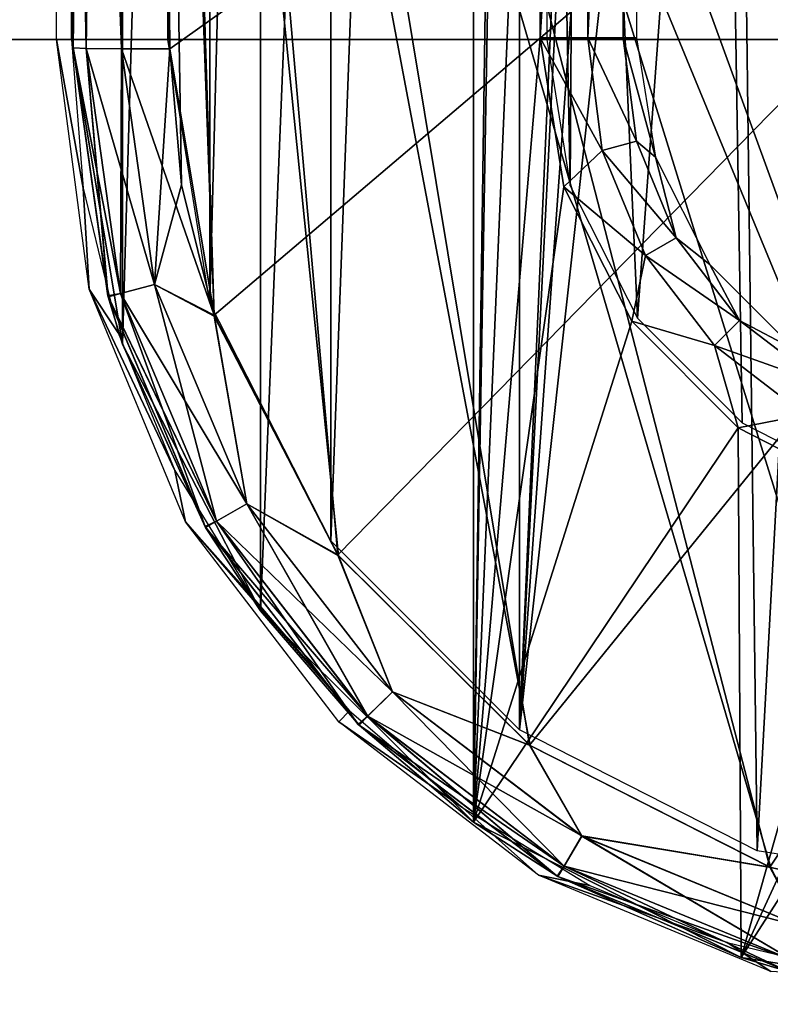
# Model space of a CAD drawing. Header units: millimetres. Extents: x -75 to 75, y -5 to 37.
# Tile 67 of 256: x -30.19 to -26.3, y -5 to 0.1. Entities that reach past the tile are written whole.
import ezdxf

# ---------------------------------------------------------------- set-up
doc = ezdxf.new("R2010")
doc.units = ezdxf.units.MM
doc.header["$LTSCALE"] = 101.851852
for name, color, linetype in [('1', 7, 'CONTINUOUS'), ('398', 7, 'CONTINUOUS'), ('404', 7, 'CONTINUOUS'), ('405', 7, 'CONTINUOUS'), ('413', 7, 'CONTINUOUS'), ('550', 7, 'CONTINUOUS'), ('558', 7, 'CONTINUOUS'), ('580', 7, 'CONTINUOUS'), ('6', 7, 'CONTINUOUS'), ('617', 7, 'CONTINUOUS'), ('618', 7, 'CONTINUOUS'), ('649', 7, 'CONTINUOUS'), ('663', 7, 'CONTINUOUS'), ('675', 7, 'CONTINUOUS'), ('723', 7, 'CONTINUOUS'), ('724', 7, 'CONTINUOUS'), ('740', 7, 'CONTINUOUS'), ('741', 7, 'CONTINUOUS'), ('763', 7, 'CONTINUOUS'), ('771', 7, 'CONTINUOUS'), ('772', 7, 'CONTINUOUS'), ('8', 7, 'CONTINUOUS')]:
    doc.layers.add(name, color=color, linetype=linetype)

msp = doc.modelspace()

# ---------------------------------------------------------------- linework, layer by layer
at = {"layer": '1', "color": 251, "linetype": 'Continuous', "true_color": 0x565d62}
for points in [[(-62.0774, 0, -104.1145), (65.4589, 0, -102.9313), (-65.4589, 0, -102.9313), (-62.0774, 0, -104.1145)], [(-65.4589, 0, 102.9313), (62.0774, 0, 104.1145), (-62.0774, 0, 104.1145), (-65.4589, 0, 102.9313)], [(65.4589, 0, 102.9313), (62.0774, 0, 104.1145), (-65.4589, 0, 102.9313), (65.4589, 0, 102.9313)], [(-58.5, 0, 102.2936), (65.4589, 0, 102.9313), (-65.4589, 0, 102.9313), (-58.5, 0, 102.2936)], [(58.5, 0, -102.2936), (-58.5, 0, -102.2936), (-65.4589, 0, -102.9313), (58.5, 0, -102.2936)], [(65.4589, 0, -102.9313), (58.5, 0, -102.2936), (-65.4589, 0, -102.9313), (65.4589, 0, -102.9313)], [(62.0774, 0, -104.1145), (65.4589, 0, -102.9313), (-62.0774, 0, -104.1145), (62.0774, 0, -104.1145)], [(-58.517, 0, -104.5156), (62.0774, 0, -104.1145), (-62.0774, 0, -104.1145), (-58.517, 0, -104.5156)], [(62.0774, 0, 104.1145), (58.517, 0, 104.5156), (-62.0774, 0, 104.1145), (62.0774, 0, 104.1145)], [(-62.0774, 0, 104.1145), (-0.5, 0, 104.5156), (-15.8255, 0, 104.5156), (-62.0774, 0, 104.1145)], [(58.517, 0, 104.5156), (-0.5, 0, 104.5156), (-62.0774, 0, 104.1145), (58.517, 0, 104.5156)], [(-58.517, 0, 104.5156), (-62.0774, 0, 104.1145), (-15.8255, 0, 104.5156), (-58.517, 0, 104.5156)], [(58.517, 0, -104.5156), (62.0774, 0, -104.1145), (-58.517, 0, -104.5156), (58.517, 0, -104.5156)], [(-58.5, 0, 102.2936), (58.5, 0, 102.2936), (65.4589, 0, 102.9313), (-58.5, 0, 102.2936)]]:
    msp.add_3dface(points, dxfattribs=at)
at = {"layer": '398', "color": 251, "linetype": 'Continuous', "true_color": 0x464b4f}
for points in [[(-27.5988, 23.577, 160.5), (-26.3661, 24.205, 160.5), (-27.5988, -3.577, 160.5), (-27.5988, 23.577, 160.5)], [(-26.3661, 24.205, 160.5), (-26.9125, 10, 160.5), (-27.5988, -3.577, 160.5), (-26.3661, 24.205, 160.5)], [(-28.577, 22.5988, 160.5), (-27.5988, 23.577, 160.5), (-28.577, -2.5988, 160.5), (-28.577, 22.5988, 160.5)], [(-28.577, -2.5988, 160.5), (-27.5988, 23.577, 160.5), (-27.5988, -3.577, 160.5), (-28.577, -2.5988, 160.5)], [(-29.205, -1.3661, 160.5), (-28.577, 22.5988, 160.5), (-28.577, -2.5988, 160.5), (-29.205, -1.3661, 160.5)], [(-29.205, 21.3661, 160.5), (-28.577, 22.5988, 160.5), (-29.205, -1.3661, 160.5), (-29.205, 21.3661, 160.5)], [(-29.4214, 20, 160.5), (-29.205, 21.3661, 160.5), (-29.4214, 0, 160.5), (-29.4214, 20, 160.5)], [(-29.4214, 0, 160.5), (-29.205, 21.3661, 160.5), (-29.205, -1.3661, 160.5), (-29.4214, 0, 160.5)], [(-26.9125, 10, 160.5), (-26.8001, 7.5428, 160.5), (-27.5988, -3.577, 160.5), (-26.9125, 10, 160.5)], [(-26.8001, 7.5428, 160.5), (-26.499, 6.3563, 160.5), (-27.5988, -3.577, 160.5), (-26.8001, 7.5428, 160.5)], [(-27.5988, -3.577, 160.5), (-26.499, 6.3563, 160.5), (-26.3661, -4.205, 160.5), (-27.5988, -3.577, 160.5)], [(-26.499, 6.3563, 160.5), (-25.846, 5.3209, 160.5), (-26.3661, -4.205, 160.5), (-26.499, 6.3563, 160.5)], [(-26.3661, -4.205, 160.5), (-25.846, 5.3209, 160.5), (-25, -4.4214, 160.5), (-26.3661, -4.205, 160.5)]]:
    msp.add_3dface(points, dxfattribs=at)
at = {"layer": '404', "color": 251, "linetype": 'Continuous', "true_color": 0x464b4f}
for points in [[(-29.9213, 0, 160.9913), (-29.8607, -0.7699, 160.9913), (-30, 0, 165.5), (-29.9213, 0, 160.9913)], [(-30, 0, 165.5), (-29.8607, -0.7699, 160.9913), (-29.8296, -1.2941, 165.5), (-30, 0, 165.5)], [(-29.8607, -0.7699, 160.9913), (-29.6804, -1.5208, 160.9913), (-29.8296, -1.2941, 165.5), (-29.8607, -0.7699, 160.9913)], [(-29.6804, -1.5208, 160.9913), (-29.3849, -2.2342, 160.9913), (-29.8296, -1.2941, 165.5), (-29.6804, -1.5208, 160.9913)], [(-29.8296, -1.2941, 165.5), (-29.3849, -2.2342, 160.9913), (-29.3301, -2.5, 165.5), (-29.8296, -1.2941, 165.5)], [(-29.3849, -2.2342, 160.9913), (-28.9814, -2.8927, 160.9913), (-29.3301, -2.5, 165.5), (-29.3849, -2.2342, 160.9913)], [(-28.9814, -2.8927, 160.9913), (-28.4799, -3.4799, 160.9913), (-29.3301, -2.5, 165.5), (-28.9814, -2.8927, 160.9913)], [(-29.3301, -2.5, 165.5), (-28.4799, -3.4799, 160.9913), (-28.5355, -3.5355, 165.5), (-29.3301, -2.5, 165.5)], [(-28.4799, -3.4799, 160.9913), (-27.8927, -3.9814, 160.9913), (-28.5355, -3.5355, 165.5), (-28.4799, -3.4799, 160.9913)], [(-28.5355, -3.5355, 165.5), (-27.8927, -3.9814, 160.9913), (-27.5, -4.3301, 165.5), (-28.5355, -3.5355, 165.5)], [(-27.8927, -3.9814, 160.9913), (-27.2342, -4.3849, 160.9913), (-27.5, -4.3301, 165.5), (-27.8927, -3.9814, 160.9913)], [(-27.2342, -4.3849, 160.9913), (-26.5208, -4.6804, 160.9913), (-27.5, -4.3301, 165.5), (-27.2342, -4.3849, 160.9913)], [(-27.5, -4.3301, 165.5), (-26.5208, -4.6804, 160.9913), (-26.2941, -4.8296, 165.5), (-27.5, -4.3301, 165.5)], [(-26.5208, -4.6804, 160.9913), (-25.7699, -4.8607, 160.9913), (-26.2941, -4.8296, 165.5), (-26.5208, -4.6804, 160.9913)]]:
    msp.add_3dface(points, dxfattribs=at)
at = {"layer": '405', "color": 251, "linetype": 'Continuous', "true_color": 0x464b4f}
for points in [[(-29.9213, 0, 160.9913), (-30, 0, 165.5), (-30, 20, 165.5), (-29.9213, 0, 160.9913)], [(-29.9213, 20, 160.9913), (-29.9213, 0, 160.9913), (-30, 20, 165.5), (-29.9213, 20, 160.9913)]]:
    msp.add_3dface(points, dxfattribs=at)
at = {"layer": '413', "color": 251, "linetype": 'Continuous', "true_color": 0x464b4f}
for points in [[(-27.456, 5.5418, 162.5), (-27.3358, -0.7588, 162.5), (-27.2959, 5.5418, 162.5), (-27.456, 5.5418, 162.5)], [(-27.456, 0, 162.5), (-27.3358, -0.7588, 162.5), (-27.456, 5.5418, 162.5), (-27.456, 0, 162.5)], [(-27.3358, -0.7588, 162.5), (-26.987, -1.4436, 162.5), (-27.2959, 5.5418, 162.5), (-27.3358, -0.7588, 162.5)], [(-27.2959, 5.5418, 162.5), (-26.987, -1.4436, 162.5), (-26.5507, 4.5013, 162.5), (-27.2959, 5.5418, 162.5)], [(-26.987, -1.4436, 162.5), (-26.4436, -1.987, 162.5), (-26.5507, 4.5013, 162.5), (-26.987, -1.4436, 162.5)], [(-26.4436, -1.987, 162.5), (-25.7588, -2.3358, 162.5), (-26.5507, 4.5013, 162.5), (-26.4436, -1.987, 162.5)], [(-26.5507, 4.5013, 162.5), (-25.7588, -2.3358, 162.5), (-25.5649, 3.6847, 162.5), (-26.5507, 4.5013, 162.5)]]:
    msp.add_3dface(points, dxfattribs=at)
at = {"layer": '550', "color": 251, "linetype": 'Continuous', "true_color": 0x565d62}
for points in [[(-28.9422, 22.9601, 160), (-27.8373, 24.0553, 160), (-28.9422, -2.9601, 160), (-28.9422, 22.9601, 160)], [(-28.9422, -2.9601, 160), (-27.8373, 24.0553, 160), (-27.8373, -4.0553, 160), (-28.9422, -2.9601, 160)], [(-27.8373, 24.0553, 160), (-27.4913, 19.9917, 160), (-27.8373, -4.0553, 160), (-27.8373, 24.0553, 160)], [(-29.6569, -1.5783, 160), (-28.9422, 22.9601, 160), (-28.9422, -2.9601, 160), (-29.6569, -1.5783, 160)], [(-29.6569, 21.5783, 160), (-28.9422, 22.9601, 160), (-29.6569, -1.5783, 160), (-29.6569, 21.5783, 160)], [(-29.9124, 20.0436, 160), (-29.6569, 21.5783, 160), (-29.9124, -0.0436, 160), (-29.9124, 20.0436, 160)], [(-29.9124, -0.0436, 160), (-29.6569, 21.5783, 160), (-29.6569, -1.5783, 160), (-29.9124, -0.0436, 160)], [(-30, 10, 160), (-29.9124, 20.0436, 160), (-29.9124, -0.0436, 160), (-30, 10, 160)], [(-27.4913, 19.9917, 160), (-27.4913, 16.0084, 160), (-27.8373, -4.0553, 160), (-27.4913, 19.9917, 160)], [(-27.4913, 16.0084, 160), (-27.4913, 3.9916, 160), (-27.8373, -4.0553, 160), (-27.4913, 16.0084, 160)], [(-27.4913, 3.9916, 160), (-27.4913, 0.0083, 160), (-27.8373, -4.0553, 160), (-27.4913, 3.9916, 160)], [(-27.4913, 0.0083, 160), (-27.3691, -0.764, 160), (-27.8373, -4.0553, 160), (-27.4913, 0.0083, 160)], [(-27.3691, -0.764, 160), (-27.015, -1.4597, 160), (-27.8373, -4.0553, 160), (-27.3691, -0.764, 160)], [(-27.015, -1.4597, 160), (-26.4635, -2.0122, 160), (-27.8373, -4.0553, 160), (-27.015, -1.4597, 160)], [(-27.8373, -4.0553, 160), (-26.4635, -2.0122, 160), (-26.4493, -4.758, 160), (-27.8373, -4.0553, 160)], [(-26.4635, -2.0122, 160), (-25.7684, -2.3677, 160), (-26.4493, -4.758, 160), (-26.4635, -2.0122, 160)], [(-25.7684, -2.3677, 160), (-25.387, -2.4599, 160), (-26.4493, -4.758, 160), (-25.7684, -2.3677, 160)], [(-25.387, -2.4599, 160), (-24.9917, -2.4913, 160), (-26.4493, -4.758, 160), (-25.387, -2.4599, 160)], [(-26.4493, -4.758, 160), (-24.9917, -2.4913, 160), (-24.9125, -5, 160), (-26.4493, -4.758, 160)]]:
    msp.add_3dface(points, dxfattribs=at)
at = {"layer": '558', "color": 251, "linetype": 'Continuous', "true_color": 0x565d62}
for points in [[(-29.9698, 6.5393, 169.9396), (-30, 10, 160), (-29.9124, -0.0436, 169.8247), (-29.9698, 6.5393, 169.9396)], [(-30, 10, 160), (-29.9124, -0.0436, 160), (-29.9124, -0.0436, 169.8247), (-30, 10, 160)], [(-29.9827, 8.0131, 248.5347), (-29.9124, -0.0436, 250.3247), (-29.986, 8.3943, 248.4519), (-29.9827, 8.0131, 248.5347)], [(-29.9124, -0.0436, 250.3247), (-29.9827, 8.0131, 250.4653), (-29.986, 8.3943, 248.4519), (-29.9124, -0.0436, 250.3247)], [(-29.9124, -0.0436, 248.6753), (-29.9124, -0.0436, 250.3247), (-29.9827, 8.0131, 248.5347), (-29.9124, -0.0436, 248.6753)]]:
    msp.add_3dface(points, dxfattribs=at)
at = {"layer": '580', "color": 251, "linetype": 'Continuous', "true_color": 0x565d62}
for points in [[(-29.9124, -0.0436, 169.8247), (-29.6569, -1.5783, 160), (-29.7312, -1.3344, 169.8044), (-29.9124, -0.0436, 169.8247)], [(-29.9124, -0.0436, 160), (-29.6569, -1.5783, 160), (-29.9124, -0.0436, 169.8247), (-29.9124, -0.0436, 160)], [(-29.7312, -1.3344, 169.8044), (-29.6569, -1.5783, 160), (-29.226, -2.5287, 169.7856), (-29.7312, -1.3344, 169.8044)], [(-29.6569, -1.5783, 160), (-28.9422, -2.9601, 160), (-29.226, -2.5287, 169.7856), (-29.6569, -1.5783, 160)], [(-29.226, -2.5287, 169.7856), (-28.9422, -2.9601, 160), (-28.4306, -3.5529, 169.7696), (-29.226, -2.5287, 169.7856)], [(-28.9422, -2.9601, 160), (-27.8373, -4.0553, 160), (-28.4306, -3.5529, 169.7696), (-28.9422, -2.9601, 160)], [(-28.4306, -3.5529, 169.7696), (-27.8373, -4.0553, 160), (-27.3986, -4.3381, 169.7572), (-28.4306, -3.5529, 169.7696)], [(-27.8373, -4.0553, 160), (-26.4493, -4.758, 160), (-27.3986, -4.3381, 169.7572), (-27.8373, -4.0553, 160)], [(-27.3986, -4.3381, 169.7572), (-26.4493, -4.758, 160), (-26.1995, -4.8315, 169.7495), (-27.3986, -4.3381, 169.7572)], [(-26.4493, -4.758, 160), (-24.9125, -5, 160), (-26.1995, -4.8315, 169.7495), (-26.4493, -4.758, 160)]]:
    msp.add_3dface(points, dxfattribs=at)
at = {"layer": '6', "color": 251, "linetype": 'Continuous', "true_color": 0x565d62}
for points in [[(-59.0014, 37, 105), (-58.517, 0, 104.5156), (-16.1484, 37, 105), (-59.0014, 37, 105)], [(-58.517, 0, 104.5156), (-15.8255, 0, 104.5156), (-16.1484, 37, 105), (-58.517, 0, 104.5156)]]:
    msp.add_3dface(points, dxfattribs=at)
at = {"layer": '617', "color": 251, "linetype": 'Continuous', "true_color": 0x565d62}
for points in [[(-27.3691, -0.764, 160), (-27.4913, 0.0083, 160), (-27.1688, -0.5751, 160.0646), (-27.3691, -0.764, 160)], [(-27.1688, -0.5751, 160.0646), (-27.4913, 0.0083, 160), (-27.2439, 0.0083, 160.0655), (-27.1688, -0.5751, 160.0646)], [(-26.9916, -0.5276, 160.2435), (-27.2439, 0.0083, 160.0655), (-27.0611, 0.0083, 160.2452), (-26.9916, -0.5276, 160.2435)], [(-27.1688, -0.5751, 160.0646), (-27.2439, 0.0083, 160.0655), (-26.9916, -0.5276, 160.2435), (-27.1688, -0.5751, 160.0646)], [(-26.9916, -0.5276, 160.2435), (-27.0611, 0.0083, 160.2452), (-26.8937, -0.6095, 160.489), (-26.9916, -0.5276, 160.2435)], [(-26.8937, -0.6095, 160.489), (-27.0611, 0.0083, 160.2452), (-26.9914, 0.0083, 160.4913), (-26.8937, -0.6095, 160.489)], [(-26.7853, -1.0273, 160.2425), (-27.1688, -0.5751, 160.0646), (-26.9916, -0.5276, 160.2435), (-26.7853, -1.0273, 160.2425)], [(-26.7853, -1.0273, 160.2425), (-26.9916, -0.5276, 160.2435), (-26.8937, -0.6095, 160.489), (-26.7853, -1.0273, 160.2425)], [(-26.9446, -1.1192, 160.064), (-27.3691, -0.764, 160), (-27.1688, -0.5751, 160.0646), (-26.9446, -1.1192, 160.064)], [(-26.9446, -1.1192, 160.064), (-27.1688, -0.5751, 160.0646), (-26.7853, -1.0273, 160.2425), (-26.9446, -1.1192, 160.064)], [(-26.6104, -1.1661, 160.4878), (-26.7853, -1.0273, 160.2425), (-26.8937, -0.6095, 160.489), (-26.6104, -1.1661, 160.4878)], [(-27.015, -1.4597, 160), (-27.3691, -0.764, 160), (-26.9446, -1.1192, 160.064), (-27.015, -1.4597, 160)], [(-26.4564, -1.4564, 160.2421), (-26.9446, -1.1192, 160.064), (-26.7853, -1.0273, 160.2425), (-26.4564, -1.4564, 160.2421)], [(-26.4564, -1.4564, 160.2421), (-26.7853, -1.0273, 160.2425), (-26.6104, -1.1661, 160.4878), (-26.4564, -1.4564, 160.2421)], [(-26.5865, -1.5865, 160.0638), (-27.015, -1.4597, 160), (-26.9446, -1.1192, 160.064), (-26.5865, -1.5865, 160.0638)], [(-26.5865, -1.5865, 160.0638), (-26.9446, -1.1192, 160.064), (-26.4564, -1.4564, 160.2421), (-26.5865, -1.5865, 160.0638)], [(-26.1692, -1.6082, 160.4878), (-26.4564, -1.4564, 160.2421), (-26.6104, -1.1661, 160.4878), (-26.1692, -1.6082, 160.4878)], [(-26.4635, -2.0122, 160), (-27.015, -1.4597, 160), (-26.5865, -1.5865, 160.0638), (-26.4635, -2.0122, 160)], [(-26.0273, -1.7853, 160.2425), (-26.5865, -1.5865, 160.0638), (-26.4564, -1.4564, 160.2421), (-26.0273, -1.7853, 160.2425)], [(-26.0273, -1.7853, 160.2425), (-26.4564, -1.4564, 160.2421), (-26.1692, -1.6082, 160.4878), (-26.0273, -1.7853, 160.2425)], [(-26.1192, -1.9446, 160.064), (-26.4635, -2.0122, 160), (-26.5865, -1.5865, 160.0638), (-26.1192, -1.9446, 160.064)], [(-26.1192, -1.9446, 160.064), (-26.5865, -1.5865, 160.0638), (-26.0273, -1.7853, 160.2425), (-26.1192, -1.9446, 160.064)], [(-25.7684, -2.3677, 160), (-26.4635, -2.0122, 160), (-26.1192, -1.9446, 160.064), (-25.7684, -2.3677, 160)]]:
    msp.add_3dface(points, dxfattribs=at)
at = {"layer": '618', "color": 251, "linetype": 'Continuous', "true_color": 0x565d62}
for points in [[(-27.4913, 0.0083, 160), (-27.4913, 3.9916, 160), (-27.2439, 3.9916, 160.0655), (-27.4913, 0.0083, 160)], [(-27.2439, 0.0083, 160.0655), (-27.4913, 0.0083, 160), (-27.2439, 3.9916, 160.0655), (-27.2439, 0.0083, 160.0655)], [(-27.0613, 3.9916, 160.245), (-27.2439, 0.0083, 160.0655), (-27.2439, 3.9916, 160.0655), (-27.0613, 3.9916, 160.245)], [(-27.0611, 0.0083, 160.2452), (-27.2439, 0.0083, 160.0655), (-27.0613, 3.9916, 160.245), (-27.0611, 0.0083, 160.2452)], [(-26.9914, 3.9916, 160.4913), (-27.0611, 0.0083, 160.2452), (-27.0613, 3.9916, 160.245), (-26.9914, 3.9916, 160.4913)], [(-26.9914, 0.0083, 160.4913), (-27.0611, 0.0083, 160.2452), (-26.9914, 3.9916, 160.4913), (-26.9914, 0.0083, 160.4913)]]:
    msp.add_3dface(points, dxfattribs=at)
at = {"layer": '649', "color": 251, "linetype": 'Continuous', "true_color": 0x565d62}
for points in [[(-29.7326, -1.3293, 250.3045), (-29.9124, -0.0436, 250.3247), (-29.7326, -1.3292, 248.6955), (-29.7326, -1.3293, 250.3045)], [(-29.9124, -0.0436, 250.3247), (-29.9124, -0.0436, 248.6753), (-29.7326, -1.3292, 248.6955), (-29.9124, -0.0436, 250.3247)], [(-29.2286, -2.5241, 248.7143), (-29.7326, -1.3293, 250.3045), (-29.7326, -1.3292, 248.6955), (-29.2286, -2.5241, 248.7143)], [(-29.2286, -2.5242, 250.2857), (-29.7326, -1.3293, 250.3045), (-29.2286, -2.5241, 248.7143), (-29.2286, -2.5242, 250.2857)], [(-28.4344, -3.5492, 248.7304), (-29.2286, -2.5242, 250.2857), (-29.2286, -2.5241, 248.7143), (-28.4344, -3.5492, 248.7304)], [(-28.4342, -3.5494, 250.2696), (-29.2286, -2.5242, 250.2857), (-28.4344, -3.5492, 248.7304), (-28.4342, -3.5494, 250.2696)], [(-27.4032, -4.3355, 248.7427), (-28.4342, -3.5494, 250.2696), (-28.4344, -3.5492, 248.7304), (-27.4032, -4.3355, 248.7427)], [(-27.4029, -4.3357, 250.2573), (-28.4342, -3.5494, 250.2696), (-27.4032, -4.3355, 248.7427), (-27.4029, -4.3357, 250.2573)], [(-26.2046, -4.8302, 248.7505), (-27.4029, -4.3357, 250.2573), (-27.4032, -4.3355, 248.7427), (-26.2046, -4.8302, 248.7505)], [(-26.2042, -4.8303, 250.2495), (-27.4029, -4.3357, 250.2573), (-26.2046, -4.8302, 248.7505), (-26.2042, -4.8303, 250.2495)]]:
    msp.add_3dface(points, dxfattribs=at)
at = {"layer": '663', "color": 251, "linetype": 'Continuous', "true_color": 0x565d62}
for points in [[(-28.5373, -2.6754, 170.2788), (-27.5433, -3.6596, 170.2616), (-29.4698, 6.5349, 170.4395), (-28.5373, -2.6754, 170.2788)], [(-27.5433, -3.6596, 170.2616), (-26.2953, -4.291, 170.2505), (-29.4698, 6.5349, 170.4395), (-27.5433, -3.6596, 170.2616)], [(-29.4698, 6.5349, 170.4395), (-24.9125, -4.5087, 170.2467), (-20.7159, 6.5349, 170.4395), (-29.4698, 6.5349, 170.4395)], [(-26.2953, -4.291, 170.2505), (-24.9125, -4.5087, 170.2467), (-29.4698, 6.5349, 170.4395), (-26.2953, -4.291, 170.2505)], [(-29.181, -1.4335, 170.3004), (-28.5373, -2.6754, 170.2788), (-29.4698, 6.5349, 170.4395), (-29.181, -1.4335, 170.3004)], [(-29.3506, -0.7527, 170.3123), (-29.181, -1.4335, 170.3004), (-29.4698, 6.5349, 170.4395), (-29.3506, -0.7527, 170.3123)], [(-29.4124, -0.048, 170.3246), (-29.3506, -0.7527, 170.3123), (-29.4698, 6.5349, 170.4395), (-29.4124, -0.048, 170.3246)]]:
    msp.add_3dface(points, dxfattribs=at)
at = {"layer": '675', "color": 251, "linetype": 'Continuous', "true_color": 0x565d62}
for points in [[(-25.6172, -4.4532, 250.7477), (-24.9125, -4.5087, 250.7467), (-29.4827, 8.0087, 250.9652), (-25.6172, -4.4532, 250.7477)], [(-29.4827, 8.0087, 250.9652), (-24.9125, -4.5087, 250.7467), (-2.4565, 8.0087, 250.9652), (-29.4827, 8.0087, 250.9652)], [(-26.2995, -4.2897, 250.7506), (-25.6172, -4.4532, 250.7477), (-29.4827, 8.0087, 250.9652), (-26.2995, -4.2897, 250.7506)], [(-27.547, -3.657, 250.7616), (-26.2995, -4.2897, 250.7506), (-29.4827, 8.0087, 250.9652), (-27.547, -3.657, 250.7616)], [(-28.54, -2.6717, 250.7788), (-27.547, -3.657, 250.7616), (-29.4827, 8.0087, 250.9652), (-28.54, -2.6717, 250.7788)], [(-29.1825, -1.429, 250.8005), (-28.54, -2.6717, 250.7788), (-29.4827, 8.0087, 250.9652), (-29.1825, -1.429, 250.8005)], [(-29.4124, -0.048, 250.8246), (-29.1825, -1.429, 250.8005), (-29.4827, 8.0087, 250.9652), (-29.4124, -0.048, 250.8246)]]:
    msp.add_3dface(points, dxfattribs=at)
at = {"layer": '723', "color": 251, "linetype": 'Continuous', "true_color": 0x565d62}
for points in [[(-29.9698, 6.5393, 169.9396), (-29.9124, -0.0436, 169.8247), (-29.8453, -0.0474, 170.0746), (-29.9698, 6.5393, 169.9396)], [(-29.9028, 6.5355, 170.1895), (-29.9698, 6.5393, 169.9396), (-29.8453, -0.0474, 170.0746), (-29.9028, 6.5355, 170.1895)], [(-29.6621, -0.049, 170.2577), (-29.9028, 6.5355, 170.1895), (-29.8453, -0.0474, 170.0746), (-29.6621, -0.049, 170.2577)], [(-29.7196, 6.5339, 170.3726), (-29.9028, 6.5355, 170.1895), (-29.6621, -0.049, 170.2577), (-29.7196, 6.5339, 170.3726)], [(-29.4124, -0.048, 170.3246), (-29.4698, 6.5349, 170.4395), (-29.7196, 6.5339, 170.3726), (-29.4124, -0.048, 170.3246)], [(-29.4124, -0.048, 170.3246), (-29.7196, 6.5339, 170.3726), (-29.6621, -0.049, 170.2577), (-29.4124, -0.048, 170.3246)]]:
    msp.add_3dface(points, dxfattribs=at)
at = {"layer": '724', "color": 251, "linetype": 'Continuous', "true_color": 0x565d62}
for points in [[(-29.9124, -0.0436, 169.8247), (-29.7312, -1.3344, 169.8044), (-29.8453, -0.0474, 170.0746), (-29.9124, -0.0436, 169.8247)], [(-29.8453, -0.0474, 170.0746), (-29.7312, -1.3344, 169.8044), (-29.6681, -1.3156, 170.0525), (-29.8453, -0.0474, 170.0746)], [(-29.6621, -0.049, 170.2577), (-29.8453, -0.0474, 170.0746), (-29.6681, -1.3156, 170.0525), (-29.6621, -0.049, 170.2577)], [(-29.6621, -0.049, 170.2577), (-29.6681, -1.3156, 170.0525), (-29.4914, -1.2701, 170.2364), (-29.6621, -0.049, 170.2577)], [(-29.4124, -0.048, 170.3246), (-29.6621, -0.049, 170.2577), (-29.4914, -1.2701, 170.2364), (-29.4124, -0.048, 170.3246)], [(-29.3506, -0.7527, 170.3123), (-29.4124, -0.048, 170.3246), (-29.4914, -1.2701, 170.2364), (-29.3506, -0.7527, 170.3123)], [(-29.181, -1.4335, 170.3004), (-29.3506, -0.7527, 170.3123), (-29.4914, -1.2701, 170.2364), (-29.181, -1.4335, 170.3004)], [(-29.6681, -1.3156, 170.0525), (-29.1703, -2.4955, 170.0319), (-29.4914, -1.2701, 170.2364), (-29.6681, -1.3156, 170.0525)], [(-29.4914, -1.2701, 170.2364), (-29.1703, -2.4955, 170.0319), (-29.0121, -2.4062, 170.2166), (-29.4914, -1.2701, 170.2364)], [(-29.181, -1.4335, 170.3004), (-29.4914, -1.2701, 170.2364), (-29.0121, -2.4062, 170.2166), (-29.181, -1.4335, 170.3004)], [(-29.6681, -1.3156, 170.0525), (-29.7312, -1.3344, 169.8044), (-29.1703, -2.4955, 170.0319), (-29.6681, -1.3156, 170.0525)], [(-29.7312, -1.3344, 169.8044), (-29.226, -2.5287, 169.7856), (-29.1703, -2.4955, 170.0319), (-29.7312, -1.3344, 169.8044)], [(-28.5373, -2.6754, 170.2788), (-29.181, -1.4335, 170.3004), (-29.0121, -2.4062, 170.2166), (-28.5373, -2.6754, 170.2788)], [(-29.1703, -2.4955, 170.0319), (-28.3856, -3.5075, 170.0142), (-29.0121, -2.4062, 170.2166), (-29.1703, -2.4955, 170.0319)], [(-29.0121, -2.4062, 170.2166), (-28.3856, -3.5075, 170.0142), (-28.2566, -3.3806, 170.1996), (-29.0121, -2.4062, 170.2166)], [(-28.5373, -2.6754, 170.2788), (-29.0121, -2.4062, 170.2166), (-28.2566, -3.3806, 170.1996), (-28.5373, -2.6754, 170.2788)], [(-29.1703, -2.4955, 170.0319), (-29.226, -2.5287, 169.7856), (-28.3856, -3.5075, 170.0142), (-29.1703, -2.4955, 170.0319)], [(-29.226, -2.5287, 169.7856), (-28.4306, -3.5529, 169.7696), (-28.3856, -3.5075, 170.0142), (-29.226, -2.5287, 169.7856)], [(-27.5433, -3.6596, 170.2616), (-28.5373, -2.6754, 170.2788), (-28.2566, -3.3806, 170.1996), (-27.5433, -3.6596, 170.2616)], [(-28.3856, -3.5075, 170.0142), (-27.3668, -4.2835, 170.0007), (-28.2566, -3.3806, 170.1996), (-28.3856, -3.5075, 170.0142)], [(-28.2566, -3.3806, 170.1996), (-27.3668, -4.2835, 170.0007), (-27.2756, -4.1277, 170.1865), (-28.2566, -3.3806, 170.1996)], [(-27.5433, -3.6596, 170.2616), (-28.2566, -3.3806, 170.1996), (-27.2756, -4.1277, 170.1865), (-27.5433, -3.6596, 170.2616)], [(-28.3856, -3.5075, 170.0142), (-28.4306, -3.5529, 169.7696), (-27.3668, -4.2835, 170.0007), (-28.3856, -3.5075, 170.0142)], [(-28.4306, -3.5529, 169.7696), (-27.3986, -4.3381, 169.7572), (-27.3668, -4.2835, 170.0007), (-28.4306, -3.5529, 169.7696)], [(-26.2953, -4.291, 170.2505), (-27.5433, -3.6596, 170.2616), (-27.2756, -4.1277, 170.1865), (-26.2953, -4.291, 170.2505)], [(-27.3668, -4.2835, 170.0007), (-26.1825, -4.771, 169.9922), (-27.2756, -4.1277, 170.1865), (-27.3668, -4.2835, 170.0007)], [(-27.2756, -4.1277, 170.1865), (-26.1825, -4.771, 169.9922), (-26.1353, -4.5972, 170.1784), (-27.2756, -4.1277, 170.1865)], [(-26.2953, -4.291, 170.2505), (-27.2756, -4.1277, 170.1865), (-26.1353, -4.5972, 170.1784), (-26.2953, -4.291, 170.2505)], [(-27.3668, -4.2835, 170.0007), (-27.3986, -4.3381, 169.7572), (-26.1825, -4.771, 169.9922), (-27.3668, -4.2835, 170.0007)], [(-27.3986, -4.3381, 169.7572), (-26.1995, -4.8315, 169.7495), (-26.1825, -4.771, 169.9922), (-27.3986, -4.3381, 169.7572)]]:
    msp.add_3dface(points, dxfattribs=at)
at = {"layer": '740', "color": 251, "linetype": 'Continuous', "true_color": 0x565d62}
for points in [[(-29.9124, -0.0436, 250.3247), (-29.7326, -1.3293, 250.3045), (-29.8455, -0.0474, 250.5744), (-29.9124, -0.0436, 250.3247)], [(-29.6682, -1.3156, 250.5523), (-29.6623, -0.049, 250.7576), (-29.8455, -0.0474, 250.5744), (-29.6682, -1.3156, 250.5523)], [(-29.7326, -1.3293, 250.3045), (-29.6682, -1.3156, 250.5523), (-29.8455, -0.0474, 250.5744), (-29.7326, -1.3293, 250.3045)], [(-29.4916, -1.2702, 250.7363), (-29.6623, -0.049, 250.7576), (-29.6682, -1.3156, 250.5523), (-29.4916, -1.2702, 250.7363)], [(-29.4916, -1.2702, 250.7363), (-29.4124, -0.048, 250.8246), (-29.6623, -0.049, 250.7576), (-29.4916, -1.2702, 250.7363)], [(-29.1825, -1.429, 250.8005), (-29.4124, -0.048, 250.8246), (-29.4916, -1.2702, 250.7363), (-29.1825, -1.429, 250.8005)], [(-29.1704, -2.4955, 250.5317), (-29.4916, -1.2702, 250.7363), (-29.6682, -1.3156, 250.5523), (-29.1704, -2.4955, 250.5317)], [(-29.0123, -2.4063, 250.7165), (-29.1825, -1.429, 250.8005), (-29.4916, -1.2702, 250.7363), (-29.0123, -2.4063, 250.7165)], [(-29.0123, -2.4063, 250.7165), (-29.4916, -1.2702, 250.7363), (-29.1704, -2.4955, 250.5317), (-29.0123, -2.4063, 250.7165)], [(-29.7326, -1.3293, 250.3045), (-29.2286, -2.5242, 250.2857), (-29.6682, -1.3156, 250.5523), (-29.7326, -1.3293, 250.3045)], [(-29.2286, -2.5242, 250.2857), (-29.1704, -2.4955, 250.5317), (-29.6682, -1.3156, 250.5523), (-29.2286, -2.5242, 250.2857)], [(-28.54, -2.6717, 250.7788), (-29.1825, -1.429, 250.8005), (-29.0123, -2.4063, 250.7165), (-28.54, -2.6717, 250.7788)], [(-28.3857, -3.5076, 250.514), (-29.0123, -2.4063, 250.7165), (-29.1704, -2.4955, 250.5317), (-28.3857, -3.5076, 250.514)], [(-28.2567, -3.3808, 250.6995), (-28.54, -2.6717, 250.7788), (-29.0123, -2.4063, 250.7165), (-28.2567, -3.3808, 250.6995)], [(-28.2567, -3.3808, 250.6995), (-29.0123, -2.4063, 250.7165), (-28.3857, -3.5076, 250.514), (-28.2567, -3.3808, 250.6995)], [(-29.2286, -2.5242, 250.2857), (-28.4342, -3.5494, 250.2696), (-29.1704, -2.4955, 250.5317), (-29.2286, -2.5242, 250.2857)], [(-28.4342, -3.5494, 250.2696), (-28.3857, -3.5076, 250.514), (-29.1704, -2.4955, 250.5317), (-28.4342, -3.5494, 250.2696)], [(-27.547, -3.657, 250.7616), (-28.54, -2.6717, 250.7788), (-28.2567, -3.3808, 250.6995), (-27.547, -3.657, 250.7616)], [(-27.3668, -4.2836, 250.5005), (-28.2567, -3.3808, 250.6995), (-28.3857, -3.5076, 250.514), (-27.3668, -4.2836, 250.5005)], [(-27.2757, -4.1279, 250.6864), (-27.547, -3.657, 250.7616), (-28.2567, -3.3808, 250.6995), (-27.2757, -4.1279, 250.6864)], [(-27.2757, -4.1279, 250.6864), (-28.2567, -3.3808, 250.6995), (-27.3668, -4.2836, 250.5005), (-27.2757, -4.1279, 250.6864)], [(-28.4342, -3.5494, 250.2696), (-27.4029, -4.3357, 250.2573), (-28.3857, -3.5076, 250.514), (-28.4342, -3.5494, 250.2696)], [(-27.4029, -4.3357, 250.2573), (-27.3668, -4.2836, 250.5005), (-28.3857, -3.5076, 250.514), (-27.4029, -4.3357, 250.2573)], [(-26.2995, -4.2897, 250.7506), (-27.547, -3.657, 250.7616), (-27.2757, -4.1279, 250.6864), (-26.2995, -4.2897, 250.7506)], [(-26.1825, -4.7711, 250.4919), (-27.2757, -4.1279, 250.6864), (-27.3668, -4.2836, 250.5005), (-26.1825, -4.7711, 250.4919)], [(-26.1353, -4.5974, 250.6782), (-26.2995, -4.2897, 250.7506), (-27.2757, -4.1279, 250.6864), (-26.1353, -4.5974, 250.6782)], [(-26.1353, -4.5974, 250.6782), (-27.2757, -4.1279, 250.6864), (-26.1825, -4.7711, 250.4919), (-26.1353, -4.5974, 250.6782)], [(-27.4029, -4.3357, 250.2573), (-26.2042, -4.8303, 250.2495), (-27.3668, -4.2836, 250.5005), (-27.4029, -4.3357, 250.2573)], [(-26.2042, -4.8303, 250.2495), (-26.1825, -4.7711, 250.4919), (-27.3668, -4.2836, 250.5005), (-26.2042, -4.8303, 250.2495)], [(-25.6172, -4.4532, 250.7477), (-26.2995, -4.2897, 250.7506), (-26.1353, -4.5974, 250.6782), (-25.6172, -4.4532, 250.7477)]]:
    msp.add_3dface(points, dxfattribs=at)
at = {"layer": '741', "color": 251, "linetype": 'Continuous', "true_color": 0x565d62}
for points in [[(-29.9827, 8.0131, 250.4653), (-29.9124, -0.0436, 250.3247), (-29.8455, -0.0474, 250.5744), (-29.9827, 8.0131, 250.4653)], [(-29.9827, 8.0131, 250.4653), (-29.8455, -0.0474, 250.5744), (-29.9157, 8.0093, 250.7153), (-29.9827, 8.0131, 250.4653)], [(-29.8455, -0.0474, 250.5744), (-29.6623, -0.049, 250.7576), (-29.9157, 8.0093, 250.7153), (-29.8455, -0.0474, 250.5744)], [(-29.9157, 8.0093, 250.7153), (-29.6623, -0.049, 250.7576), (-29.7326, 8.0077, 250.8982), (-29.9157, 8.0093, 250.7153)], [(-29.4124, -0.048, 250.8246), (-29.4827, 8.0087, 250.9652), (-29.7326, 8.0077, 250.8982), (-29.4124, -0.048, 250.8246)], [(-29.6623, -0.049, 250.7576), (-29.4124, -0.048, 250.8246), (-29.7326, 8.0077, 250.8982), (-29.6623, -0.049, 250.7576)]]:
    msp.add_3dface(points, dxfattribs=at)
at = {"layer": '763', "color": 251, "linetype": 'Continuous', "true_color": 0x565d62}
for points in [[(-29.4124, -0.048, 248.1754), (-29.4827, 8.0087, 248.0348), (-18.0722, 8.0087, 248.0348), (-29.4124, -0.048, 248.1754)], [(-29.1825, -1.429, 248.1995), (-29.4124, -0.048, 248.1754), (-18.0722, 8.0087, 248.0348), (-29.1825, -1.429, 248.1995)], [(-28.5401, -2.6715, 248.2212), (-29.1825, -1.429, 248.1995), (-18.0722, 8.0087, 248.0348), (-28.5401, -2.6715, 248.2212)], [(-27.5472, -3.6568, 248.2384), (-28.5401, -2.6715, 248.2212), (-18.0722, 8.0087, 248.0348), (-27.5472, -3.6568, 248.2384)], [(-26.2999, -4.2895, 248.2494), (-27.5472, -3.6568, 248.2384), (-18.0722, 8.0087, 248.0348), (-26.2999, -4.2895, 248.2494)], [(-25.6176, -4.4531, 248.2523), (-26.2999, -4.2895, 248.2494), (-18.0722, 8.0087, 248.0348), (-25.6176, -4.4531, 248.2523)]]:
    msp.add_3dface(points, dxfattribs=at)
at = {"layer": '771', "color": 251, "linetype": 'Continuous', "true_color": 0x565d62}
for points in [[(-29.7326, -1.3292, 248.6955), (-29.9124, -0.0436, 248.6753), (-29.6681, -1.3156, 248.4475), (-29.7326, -1.3292, 248.6955)], [(-29.6681, -1.3156, 248.4475), (-29.9124, -0.0436, 248.6753), (-29.8453, -0.0474, 248.4254), (-29.6681, -1.3156, 248.4475)], [(-29.6681, -1.3156, 248.4475), (-29.8453, -0.0474, 248.4254), (-29.4914, -1.2701, 248.2636), (-29.6681, -1.3156, 248.4475)], [(-29.4914, -1.2701, 248.2636), (-29.8453, -0.0474, 248.4254), (-29.6621, -0.049, 248.2423), (-29.4914, -1.2701, 248.2636)], [(-29.4124, -0.048, 248.1754), (-29.1825, -1.429, 248.1995), (-29.6621, -0.049, 248.2423), (-29.4124, -0.048, 248.1754)], [(-29.1825, -1.429, 248.1995), (-29.4914, -1.2701, 248.2636), (-29.6621, -0.049, 248.2423), (-29.1825, -1.429, 248.1995)], [(-29.0121, -2.4062, 248.2834), (-29.6681, -1.3156, 248.4475), (-29.4914, -1.2701, 248.2636), (-29.0121, -2.4062, 248.2834)], [(-29.1825, -1.429, 248.1995), (-29.0121, -2.4062, 248.2834), (-29.4914, -1.2701, 248.2636), (-29.1825, -1.429, 248.1995)], [(-29.1703, -2.4955, 248.4681), (-29.7326, -1.3292, 248.6955), (-29.6681, -1.3156, 248.4475), (-29.1703, -2.4955, 248.4681)], [(-29.1703, -2.4955, 248.4681), (-29.6681, -1.3156, 248.4475), (-29.0121, -2.4062, 248.2834), (-29.1703, -2.4955, 248.4681)], [(-29.2286, -2.5241, 248.7143), (-29.7326, -1.3292, 248.6955), (-29.1703, -2.4955, 248.4681), (-29.2286, -2.5241, 248.7143)], [(-29.1825, -1.429, 248.1995), (-28.5401, -2.6715, 248.2212), (-29.0121, -2.4062, 248.2834), (-29.1825, -1.429, 248.1995)], [(-28.2566, -3.3806, 248.3004), (-29.1703, -2.4955, 248.4681), (-29.0121, -2.4062, 248.2834), (-28.2566, -3.3806, 248.3004)], [(-28.5401, -2.6715, 248.2212), (-28.2566, -3.3806, 248.3004), (-29.0121, -2.4062, 248.2834), (-28.5401, -2.6715, 248.2212)], [(-28.4344, -3.5492, 248.7304), (-29.2286, -2.5241, 248.7143), (-29.1703, -2.4955, 248.4681), (-28.4344, -3.5492, 248.7304)], [(-28.3856, -3.5075, 248.4858), (-29.1703, -2.4955, 248.4681), (-28.2566, -3.3806, 248.3004), (-28.3856, -3.5075, 248.4858)], [(-28.3856, -3.5075, 248.4858), (-28.4344, -3.5492, 248.7304), (-29.1703, -2.4955, 248.4681), (-28.3856, -3.5075, 248.4858)], [(-28.5401, -2.6715, 248.2212), (-27.5472, -3.6568, 248.2384), (-28.2566, -3.3806, 248.3004), (-28.5401, -2.6715, 248.2212)], [(-27.2756, -4.1277, 248.3135), (-28.3856, -3.5075, 248.4858), (-28.2566, -3.3806, 248.3004), (-27.2756, -4.1277, 248.3135)], [(-27.5472, -3.6568, 248.2384), (-27.2756, -4.1277, 248.3135), (-28.2566, -3.3806, 248.3004), (-27.5472, -3.6568, 248.2384)], [(-27.4032, -4.3355, 248.7427), (-28.4344, -3.5492, 248.7304), (-28.3856, -3.5075, 248.4858), (-27.4032, -4.3355, 248.7427)], [(-27.3668, -4.2835, 248.4993), (-27.4032, -4.3355, 248.7427), (-28.3856, -3.5075, 248.4858), (-27.3668, -4.2835, 248.4993)], [(-27.3668, -4.2835, 248.4993), (-28.3856, -3.5075, 248.4858), (-27.2756, -4.1277, 248.3135), (-27.3668, -4.2835, 248.4993)], [(-27.5472, -3.6568, 248.2384), (-26.2999, -4.2895, 248.2494), (-27.2756, -4.1277, 248.3135), (-27.5472, -3.6568, 248.2384)], [(-26.1353, -4.5972, 248.3216), (-27.3668, -4.2835, 248.4993), (-27.2756, -4.1277, 248.3135), (-26.1353, -4.5972, 248.3216)], [(-26.2999, -4.2895, 248.2494), (-26.1353, -4.5972, 248.3216), (-27.2756, -4.1277, 248.3135), (-26.2999, -4.2895, 248.2494)], [(-26.2046, -4.8302, 248.7505), (-27.4032, -4.3355, 248.7427), (-27.3668, -4.2835, 248.4993), (-26.2046, -4.8302, 248.7505)], [(-26.1825, -4.771, 248.5078), (-27.3668, -4.2835, 248.4993), (-26.1353, -4.5972, 248.3216), (-26.1825, -4.771, 248.5078)], [(-26.1825, -4.771, 248.5078), (-26.2046, -4.8302, 248.7505), (-27.3668, -4.2835, 248.4993), (-26.1825, -4.771, 248.5078)], [(-26.2999, -4.2895, 248.2494), (-25.6176, -4.4531, 248.2523), (-26.1353, -4.5972, 248.3216), (-26.2999, -4.2895, 248.2494)]]:
    msp.add_3dface(points, dxfattribs=at)
at = {"layer": '772', "color": 251, "linetype": 'Continuous', "true_color": 0x565d62}
for points in [[(-29.9124, -0.0436, 248.6753), (-29.9827, 8.0131, 248.5347), (-29.9157, 8.0093, 248.2847), (-29.9124, -0.0436, 248.6753)], [(-29.8453, -0.0474, 248.4254), (-29.9124, -0.0436, 248.6753), (-29.9157, 8.0093, 248.2847), (-29.8453, -0.0474, 248.4254)], [(-29.7326, 8.0077, 248.1018), (-29.8453, -0.0474, 248.4254), (-29.9157, 8.0093, 248.2847), (-29.7326, 8.0077, 248.1018)], [(-29.6621, -0.049, 248.2423), (-29.8453, -0.0474, 248.4254), (-29.7326, 8.0077, 248.1018), (-29.6621, -0.049, 248.2423)], [(-29.4827, 8.0087, 248.0348), (-29.6621, -0.049, 248.2423), (-29.7326, 8.0077, 248.1018), (-29.4827, 8.0087, 248.0348)], [(-29.4827, 8.0087, 248.0348), (-29.4124, -0.048, 248.1754), (-29.6621, -0.049, 248.2423), (-29.4827, 8.0087, 248.0348)]]:
    msp.add_3dface(points, dxfattribs=at)
at = {"layer": '8', "color": 251, "linetype": 'Continuous', "true_color": 0x565d62}
for points in [[(-58.517, 0, -104.5156), (-59.0014, 37, -105), (59.0014, 37, -105), (-58.517, 0, -104.5156)], [(58.517, 0, -104.5156), (-58.517, 0, -104.5156), (59.0014, 37, -105), (58.517, 0, -104.5156)]]:
    msp.add_3dface(points, dxfattribs=at)

doc.saveas('drawing.dxf')
